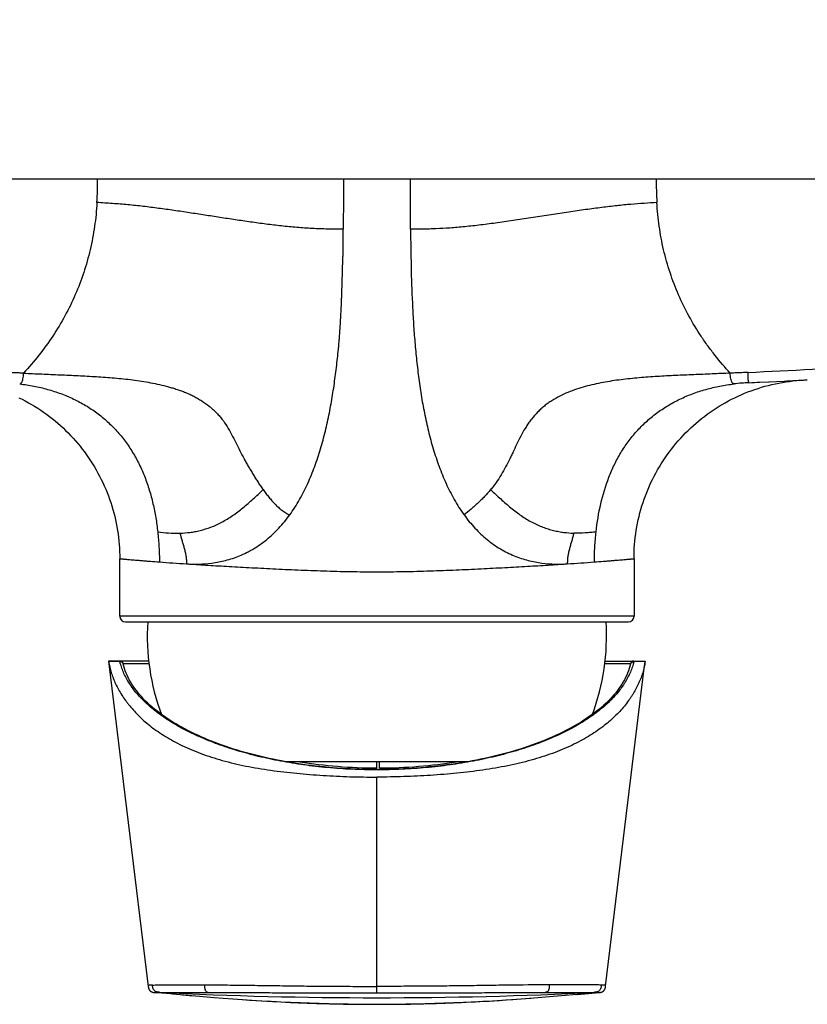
# Model space of a CAD drawing. Header units: millimetres. Extents: x 53 to 508, y -121 to 204.
# Tile 2 of 18: x 130 to 200, y -99 to -11. Entities that reach past the tile are written whole.
import ezdxf

# ---------------------------------------------------------------- set-up
doc = ezdxf.new("R2010")
doc.units = ezdxf.units.MM
doc.header["$LTSCALE"] = 23.1
doc.layers.get('0').update_dxf_attribs({"linetype": 'CONTINUOUS'})

msp = doc.modelspace()

# ---------------------------------------------------------------- linework, layer by layer
at = {"color": 9, "linetype": 'CONTINUOUS'}
for p, q in [((73.242, -24.725), (250.679, -24.725)), ((184.961, -63.857), (138.961, -63.857)), ((138.972, -67.885), (137.964, -67.885)), ((138.972, -67.857), (138.972, -67.885)), ((139.264, -68.089), (141.57, -68.089)), ((182.351, -68.089), (184.657, -68.089)), ((185.957, -67.885), (184.946, -67.885)), ((184.949, -67.885), (184.949, -67.857)), ((161.961, -97.538), (161.961, -78.237)), ((142.152, -97.504), (142.181, -97.494)), ((142.426, -97.488), (142.539, -97.487)), ((142.426, -97.488), (142.539, -97.487)), ((181.382, -97.487), (181.495, -97.488)), ((181.769, -97.504), (181.783, -97.509))]:
    msp.add_line(p, q, dxfattribs=at)
at = {"color": 7, "linetype": 'CONTINUOUS'}
for p, q in [((196.221, -42.922), (197.048, -42.882)), ((197.029, -42.883), (198.381, -42.817)), ((199.81, -42.747), (200.122, -42.728)), ((138.961, -63.857), (138.961, -58.706)), ((184.961, -58.706), (184.961, -63.857)), ((139.461, -64.357), (184.461, -64.357)), ((141.543, -67.857), (137.961, -67.857)), ((137.961, -67.864), (137.961, -67.857)), ((137.964, -67.885), (137.961, -67.864)), ((138.976, -67.916), (138.972, -67.885)), ((139.271, -68.12), (139.264, -68.089)), ((182.378, -67.857), (185.96, -67.857)), ((184.657, -68.089), (184.65, -68.12)), ((184.946, -67.885), (184.946, -67.916)), ((185.882, -68.5), (185.957, -67.885)), ((153.783, -76.857), (170.138, -76.857)), ((161.961, -77.419), (161.961, -76.857)), ((162.185, -77.419), (162.185, -76.857)), ((142.005, -97.496), (142.014, -97.498)), ((142.014, -97.498), (142.023, -97.499)), ((142.023, -97.499), (142.032, -97.5)), ((142.032, -97.5), (142.04, -97.501)), ((142.04, -97.501), (142.049, -97.502)), ((142.049, -97.502), (142.061, -97.504)), ((142.061, -97.504), (142.072, -97.505)), ((142.072, -97.505), (142.086, -97.506)), ((142.086, -97.506), (142.1, -97.508)), ((142.1, -97.508), (142.116, -97.509)), ((142.116, -97.509), (142.138, -97.511)), ((142.171, -97.514), (142.136, -97.509)), ((142.138, -97.509), (142.171, -97.511)), ((142.138, -97.511), (142.171, -97.514)), ((143.674, -97.634), (146.084, -97.836)), ((144.542, -97.706), (145.525, -97.789)), ((175.993, -97.985), (180.248, -97.634)), ((179.764, -97.676), (179.788, -97.674)), ((179.879, -97.666), (180.892, -97.583)), ((180.238, -97.635), (180.248, -97.634)), ((180.892, -97.583), (181.523, -97.532)), ((181.777, -97.511), (181.523, -97.532)), ((181.75, -97.511), (181.783, -97.509)), ((181.777, -97.511), (181.799, -97.509)), ((181.799, -97.509), (181.819, -97.508)), ((181.819, -97.508), (181.834, -97.506)), ((181.834, -97.506), (181.847, -97.505)), ((181.847, -97.505), (181.859, -97.504)), ((181.859, -97.504), (181.872, -97.502)), ((181.872, -97.502), (181.88, -97.501)), ((181.88, -97.501), (181.889, -97.5)), ((181.889, -97.5), (181.898, -97.499)), ((181.898, -97.499), (181.907, -97.498)), ((181.907, -97.498), (181.917, -97.496)), ((181.917, -97.496), (181.927, -97.495)), ((146.084, -97.836), (147.406, -97.944)), ((147.406, -97.944), (148.207, -98.007)), ((148.208, -98.007), (149.072, -98.072)), ((149.072, -98.072), (149.917, -98.133)), ((149.917, -98.133), (150.554, -98.176)), ((150.554, -98.176), (151.14, -98.214)), ((151.14, -98.214), (151.666, -98.247)), ((151.666, -98.247), (152.109, -98.273)), ((152.109, -98.273), (152.606, -98.301)), ((152.606, -98.301), (152.973, -98.32)), ((152.973, -98.32), (153.37, -98.341)), ((153.37, -98.341), (153.794, -98.361)), ((153.794, -98.361), (154.243, -98.382)), ((154.243, -98.382), (154.715, -98.403)), ((169.517, -98.39), (169.96, -98.369)), ((169.96, -98.369), (170.381, -98.349)), ((170.381, -98.349), (170.781, -98.329)), ((170.781, -98.329), (171.158, -98.309)), ((171.158, -98.309), (171.512, -98.29)), ((171.512, -98.29), (171.994, -98.262)), ((171.994, -98.262), (172.42, -98.237)), ((172.42, -98.237), (172.929, -98.205)), ((172.929, -98.205), (173.5, -98.168)), ((173.5, -98.168), (174.125, -98.125)), ((174.125, -98.125), (174.868, -98.071)), ((174.868, -98.071), (175.993, -97.985))]:
    msp.add_line(p, q, dxfattribs=at)
for points in [[(184.961, -58.706), (184.963, -58.4), (184.973, -58.08), (184.989, -57.761), (185.011, -57.442), (185.039, -57.123), (185.074, -56.805), (185.115, -56.488), (185.163, -56.171), (185.216, -55.856), (185.277, -55.542), (185.343, -55.228), (185.416, -54.917), (185.495, -54.606), (185.58, -54.297), (185.671, -53.99), (185.769, -53.685), (185.872, -53.382), (185.982, -53.081), (186.097, -52.783), (186.219, -52.486), (186.347, -52.192), (186.48, -51.901), (186.619, -51.612), (186.765, -51.326), (186.915, -51.043), (187.071, -50.763), (187.233, -50.487), (187.4, -50.215), (187.572, -49.945), (187.75, -49.679), (187.934, -49.417), (188.122, -49.158), (188.316, -48.903), (188.514, -48.652), (188.718, -48.405), (188.926, -48.163), (189.139, -47.925), (189.356, -47.691), (189.578, -47.461), (189.805, -47.236), (190.036, -47.016), (190.272, -46.8), (190.512, -46.589), (190.757, -46.382), (191.006, -46.18), (191.258, -45.983), (191.515, -45.792), (191.775, -45.606), (192.038, -45.425), (192.306, -45.249), (192.577, -45.079), (192.851, -44.913), (193.129, -44.754), (193.411, -44.599), (193.695, -44.451), (193.982, -44.308), (194.271, -44.171), (194.563, -44.04), (194.858, -43.915), (195.155, -43.796), (195.455, -43.683), (195.757, -43.576), (196.061, -43.475), (196.367, -43.38), (196.674, -43.291), (196.984, -43.208), (197.295, -43.132), (197.607, -43.061), (197.921, -42.997), (198.236, -42.94), (198.551, -42.888), (198.867, -42.844), (199.182, -42.805), (199.497, -42.773), (199.81, -42.747)], [(129.937, -44.307), (130.224, -44.45), (130.508, -44.598), (130.79, -44.753), (131.068, -44.912), (131.343, -45.077), (131.614, -45.248), (131.881, -45.423), (132.145, -45.604), (132.405, -45.791), (132.661, -45.982), (132.914, -46.179), (133.163, -46.381), (133.407, -46.588), (133.648, -46.799), (133.883, -47.015), (134.115, -47.235), (134.342, -47.46), (134.564, -47.69), (134.781, -47.923), (134.994, -48.162), (135.202, -48.404), (135.406, -48.651), (135.604, -48.902), (135.798, -49.157), (135.987, -49.416), (136.17, -49.678), (136.348, -49.944), (136.521, -50.214), (136.688, -50.486), (136.849, -50.762), (137.005, -51.042), (137.156, -51.325), (137.301, -51.611), (137.441, -51.9), (137.574, -52.191), (137.702, -52.486), (137.823, -52.782), (137.939, -53.08), (138.048, -53.381), (138.152, -53.684), (138.249, -53.989), (138.341, -54.297), (138.426, -54.606), (138.505, -54.916), (138.578, -55.228), (138.644, -55.541), (138.705, -55.856), (138.758, -56.171), (138.806, -56.488), (138.847, -56.805), (138.882, -57.123), (138.91, -57.442), (138.933, -57.761), (138.948, -58.08), (138.958, -58.4), (138.96, -58.706)], [(137.961, -67.864), (141.475, -96.731), (141.499, -96.923)], [(184.65, -68.12), (184.6, -68.319), (184.539, -68.524), (184.47, -68.728), (184.393, -68.93), (184.307, -69.131), (184.213, -69.331), (184.11, -69.53), (183.999, -69.728), (183.881, -69.924), (183.754, -70.119), (183.619, -70.312), (183.477, -70.504), (183.327, -70.694), (183.169, -70.882), (183.004, -71.069), (182.831, -71.254), (182.652, -71.438), (182.464, -71.619), (182.27, -71.798), (182.069, -71.976), (181.861, -72.151), (181.646, -72.325), (181.424, -72.496), (181.196, -72.665), (180.961, -72.832), (180.72, -72.996), (180.473, -73.158), (180.22, -73.318), (179.961, -73.475), (179.696, -73.63), (179.426, -73.782), (179.15, -73.931), (178.868, -74.078), (178.582, -74.222), (178.29, -74.363), (177.994, -74.501), (177.693, -74.637), (177.387, -74.77), (177.076, -74.9), (176.761, -75.027), (176.442, -75.151), (176.118, -75.272), (175.791, -75.39), (175.459, -75.505), (175.124, -75.617), (174.786, -75.727), (174.444, -75.833), (174.098, -75.935), (173.75, -76.035), (173.398, -76.132), (173.044, -76.225), (172.687, -76.316), (172.327, -76.403), (171.964, -76.487), (171.599, -76.568), (171.232, -76.646), (170.862, -76.721), (170.49, -76.792), (170.116, -76.861), (169.74, -76.926), (169.362, -76.988), (168.982, -77.047), (168.6, -77.103), (168.217, -77.155), (167.833, -77.205), (167.447, -77.251), (167.06, -77.294), (166.672, -77.334), (166.283, -77.37), (165.893, -77.404), (165.502, -77.434), (165.111, -77.461), (164.719, -77.485), (164.326, -77.506), (163.933, -77.523), (163.54, -77.537), (163.146, -77.548), (162.752, -77.556), (162.357, -77.561), (161.963, -77.563), (161.568, -77.561), (161.173, -77.556), (160.779, -77.549), (160.384, -77.537), (159.99, -77.523), (159.596, -77.506), (159.203, -77.485), (158.81, -77.461), (158.418, -77.434), (158.027, -77.404), (157.637, -77.37), (157.248, -77.334), (156.86, -77.294), (156.473, -77.251), (156.088, -77.205), (155.704, -77.156), (155.322, -77.103), (154.941, -77.047), (154.561, -76.989), (154.184, -76.927), (153.808, -76.861), (153.434, -76.793), (153.062, -76.721), (152.692, -76.647), (152.324, -76.569), (151.958, -76.488), (151.595, -76.403), (151.235, -76.316), (150.877, -76.226), (150.523, -76.132), (150.171, -76.035), (149.822, -75.935), (149.477, -75.832), (149.135, -75.726), (148.797, -75.617), (148.462, -75.505), (148.131, -75.39), (147.804, -75.272), (147.48, -75.151), (147.161, -75.027), (146.846, -74.9), (146.536, -74.77), (146.23, -74.637), (145.928, -74.502), (145.632, -74.363), (145.34, -74.222), (145.053, -74.078), (144.772, -73.931), (144.496, -73.782), (144.226, -73.63), (143.961, -73.475), (143.702, -73.318), (143.448, -73.158), (143.201, -72.996), (142.96, -72.832), (142.726, -72.665), (142.498, -72.496), (142.276, -72.325), (142.061, -72.152), (141.853, -71.976), (141.651, -71.799), (141.457, -71.619), (141.27, -71.438), (141.09, -71.255), (140.917, -71.07), (140.752, -70.883), (140.594, -70.694), (140.444, -70.504), (140.302, -70.313), (140.167, -70.119), (140.041, -69.925), (139.922, -69.728), (139.811, -69.531), (139.709, -69.332), (139.614, -69.132), (139.528, -68.931), (139.451, -68.728), (139.382, -68.525), (139.322, -68.32), (139.271, -68.12)], [(181.927, -97.495), (181.932, -97.494), (181.937, -97.493), (181.943, -97.492), (181.948, -97.491), (181.954, -97.49), (181.96, -97.489), (181.967, -97.488), (181.973, -97.487), (181.98, -97.485), (181.987, -97.484), (181.994, -97.482), (182.002, -97.48), (182.01, -97.478), (182.018, -97.476), (182.026, -97.474), (182.035, -97.471), (182.044, -97.469), (182.054, -97.466), (182.064, -97.462), (182.075, -97.458), (182.087, -97.454), (182.099, -97.449), (182.112, -97.443), (182.125, -97.437), (182.139, -97.429), (182.154, -97.422), (182.169, -97.413), (182.184, -97.403), (182.199, -97.393), (182.214, -97.381), (182.229, -97.369), (182.244, -97.356), (182.259, -97.342), (182.273, -97.327), (182.286, -97.311), (182.299, -97.294), (182.312, -97.276), (182.324, -97.257), (182.336, -97.237), (182.347, -97.216), (182.357, -97.194), (182.367, -97.171), (182.376, -97.148), (182.383, -97.124), (182.39, -97.1), (182.396, -97.076), (182.402, -97.052), (182.407, -97.027), (182.411, -97.003), (182.415, -96.978), (182.418, -96.954), (182.422, -96.929), (185.882, -68.5)], [(141.499, -96.923), (141.502, -96.945), (141.505, -96.968), (141.508, -96.99), (141.512, -97.012), (141.516, -97.034), (141.52, -97.056), (141.525, -97.077), (141.53, -97.098), (141.536, -97.119), (141.543, -97.14), (141.55, -97.16), (141.558, -97.18), (141.566, -97.2), (141.576, -97.22), (141.586, -97.239), (141.597, -97.258), (141.609, -97.276), (141.621, -97.293), (141.634, -97.31), (141.648, -97.326), (141.661, -97.341), (141.675, -97.354), (141.69, -97.367), (141.704, -97.379), (141.718, -97.39), (141.732, -97.4), (141.746, -97.409), (141.759, -97.417), (141.772, -97.424), (141.785, -97.431), (141.797, -97.437), (141.809, -97.443), (141.82, -97.448), (141.831, -97.452), (141.841, -97.456), (141.851, -97.46), (141.86, -97.463), (141.869, -97.466), (141.877, -97.469), (141.885, -97.471), (141.893, -97.474), (141.9, -97.476), (141.908, -97.477), (141.915, -97.479), (141.921, -97.481), (141.928, -97.482), (141.934, -97.484), (141.94, -97.485), (141.946, -97.486), (141.952, -97.488), (141.958, -97.489), (141.964, -97.49), (141.969, -97.491), (141.975, -97.492), (141.98, -97.493), (141.985, -97.493), (141.99, -97.494), (141.995, -97.495), (142.005, -97.496)], [(142.165, -97.513), (142.161, -97.513), (142.158, -97.512), (142.154, -97.512), (142.15, -97.512), (142.146, -97.511), (142.142, -97.511), (142.139, -97.51), (142.136, -97.509), (142.138, -97.509)], [(154.715, -98.403), (154.959, -98.413), (155.21, -98.423), (155.466, -98.433), (155.727, -98.443), (155.994, -98.452), (156.266, -98.462), (156.543, -98.471), (156.826, -98.479), (157.114, -98.488), (157.407, -98.496), (157.706, -98.504), (158.01, -98.511), (158.321, -98.518), (158.639, -98.524), (158.966, -98.531), (159.303, -98.536), (159.653, -98.541), (160.014, -98.546), (160.387, -98.55), (160.768, -98.553), (161.153, -98.555), (161.537, -98.556), (161.915, -98.557), (162.285, -98.557), (162.645, -98.555), (162.996, -98.554), (163.339, -98.551), (163.675, -98.548), (164.003, -98.545), (164.326, -98.54), (164.643, -98.536), (164.955, -98.531), (165.261, -98.525), (165.563, -98.519), (165.86, -98.512), (166.151, -98.505), (166.438, -98.498), (166.721, -98.49), (166.999, -98.482), (167.272, -98.474), (167.541, -98.466), (167.805, -98.457), (168.064, -98.448), (168.319, -98.438), (168.568, -98.429), (168.813, -98.419), (169.053, -98.409), (169.517, -98.39)]]:
    msp.add_lwpolyline(points, dxfattribs=at)
at = {"color": 9, "linetype": 'CONTINUOUS'}
for points in [[(142.152, -97.504), (142.155, -97.503), (142.157, -97.502), (142.16, -97.501), (142.163, -97.499), (142.171, -97.497)], [(142.171, -97.497), (142.176, -97.495), (142.181, -97.494)], [(181.769, -97.504), (181.772, -97.504), (181.774, -97.505), (181.777, -97.506), (181.781, -97.508)], [(181.781, -97.508), (181.783, -97.508), (181.783, -97.509)]]:
    msp.add_lwpolyline(points, dxfattribs=at)
for centre, radius, start, end in [((108.829, -25.186), 28.138, 356.60271, 0.93951), ((215.092, -25.186), 28.138, 179.06048, 183.39775), ((161.792, 683.124), 725.935, 272.633831, 273.546162), ((196.069, -61.478), 18.53, 92.54637, 96.66923), ((162.077, 202.104), 261.833, 265.71373, 266.24446), ((161.851, 202), 261.729, 273.75554, 274.28647), ((161.961, 301.844), 399.809, 267.19948, 272.80052), ((161.961, 79.45), 177.988, 265.56848, 274.43654)]:
    msp.add_arc(centre, radius, start, end, dxfattribs=at)
at = {"color": 7, "linetype": 'CONTINUOUS'}
for centre, radius, start, end in [((161.961, 687.151), 730.876, 272.6103, 272.686839), ((161.961, 687.151), 730.876, 272.856294, 273.019815), ((139.461, -63.857), 0.5, 180, 270), ((184.461, -63.857), 0.5, 270, 360), ((161.419, -65.64), 20, 176.32044, 200.46254), ((162.502, -65.64), 20, 339.53745, 3.67956), ((138.972, -68.157), 0.3, 12.9999, 89.99987), ((184.949, -68.157), 0.3, 90.00013, 167.0001), ((105.514, -556.429), 460.379, 85.24537, 85.43318), ((222.713, -609.335), 513.46, 94.57575, 94.74395)]:
    msp.add_arc(centre, radius, start, end, dxfattribs=at)
for start_param, end_param in [(-1.91127, -1.57613), (-1.565462, -1.230323)]:
    msp.add_ellipse((162.073, -67.627), major_axis=(21, 0), ratio=0.466308, start_param=start_param, end_param=end_param, dxfattribs=at)
at = {"color": 9, "linetype": 'CONTINUOUS'}
for points, knots in [([(250.679, -11.585), (248.834, -11.442), (245.143, -11.168), (237.759, -10.662), (224.831, -9.887), (206.349, -9.072), (184.158, -8.482), (154.563, -8.218), (117.565, -8.877), (87.999, -10.442), (73.242, -11.586)], [0, 0, 0, 0, 0.031263, 0.062522, 0.125033, 0.250033, 0.375028, 0.500013, 0.749962, 1, 1, 1, 1]), ([(158.961, -24.725), (158.961, -25.102), (158.961, -26.611), (158.958, -28.119), (158.949, -29.25)], [0, 0, 0, 0, 0.250132, 1, 1, 1, 1]), ([(164.972, -29.25), (164.969, -28.873), (164.961, -27.365), (164.961, -25.856), (164.961, -24.725)], [0, 0, 0, 0, 0.249941, 1, 1, 1, 1]), ([(136.917, -26.854), (136.876, -27.564), (136.732, -28.98), (136.338, -31.074), (135.765, -33.12), (135.01, -35.102), (134.078, -37.002), (132.983, -38.812), (131.742, -40.524), (130.828, -41.595), (130.352, -42.112)], [0, 0, 0, 0, 0.125988, 0.251562, 0.376738, 0.501589, 0.626277, 0.750939, 0.875562, 1, 1, 1, 1]), ([(158.949, -29.25), (158.487, -29.246), (157.794, -29.237), (156.87, -29.209), (156.178, -29.179), (155.486, -29.138), (154.565, -29.067), (153.645, -28.975), (152.727, -28.869), (151.809, -28.755), (150.664, -28.6), (149.293, -28.4), (147.922, -28.191), (146.552, -27.978), (145.182, -27.767), (143.809, -27.562), (142.435, -27.37), (141.289, -27.225), (140.37, -27.124), (139.68, -27.056), (138.99, -26.997), (138.069, -26.926), (137.378, -26.882), (136.917, -26.854)], [0, 0, 0, 0, 0.062486, 0.093729, 0.12497, 0.156208, 0.187449, 0.249949, 0.281208, 0.312469, 0.374986, 0.437486, 0.499963, 0.562453, 0.624988, 0.687549, 0.7501, 0.812615, 0.843857, 0.875091, 0.90632, 0.937547, 1, 1, 1, 1]), ([(187.004, -26.854), (186.626, -26.877), (185.855, -26.924), (184.663, -27.014), (183.399, -27.138), (182.047, -27.297), (180.609, -27.491), (179.097, -27.712), (177.531, -27.953), (175.937, -28.2), (174.345, -28.443), (172.785, -28.667), (171.282, -28.862), (169.856, -29.02), (168.52, -29.135), (167.463, -29.196), (166.662, -29.224), (165.904, -29.242), (165.343, -29.247), (164.972, -29.25)], [0, 0, 0, 0, 0.051181, 0.104529, 0.161622, 0.222961, 0.288591, 0.357828, 0.429705, 0.502885, 0.57594, 0.647452, 0.716105, 0.78097, 0.841406, 0.897514, 0.924067, 0.949844, 1, 1, 1, 1]), ([(193.569, -42.113), (193.094, -41.597), (192.409, -40.795), (191.561, -39.676), (190.758, -38.522), (189.846, -37.014), (188.913, -35.112), (188.156, -33.128), (187.676, -31.421), (187.384, -30.031), (187.153, -28.628), (187.046, -27.564), (187.004, -26.854)], [0, 0, 0, 0, 0.124157, 0.186292, 0.248472, 0.372972, 0.497752, 0.622858, 0.748294, 0.81114, 0.87405, 1, 1, 1, 1]), ([(164.972, -29.25), (164.981, -30.35), (165.009, -32.55), (165.099, -35.299), (165.217, -37.496), (165.335, -39.142), (165.486, -40.786), (165.677, -42.426), (165.913, -44.059), (166.155, -45.413), (166.38, -46.49), (166.629, -47.561), (166.986, -48.888), (167.502, -50.452), (168.122, -51.973), (168.859, -53.432), (169.445, -54.35), (169.762, -54.788)], [0, 0, 0, 0, 0.125243, 0.250509, 0.313154, 0.375797, 0.438437, 0.501079, 0.563718, 0.626349, 0.65766, 0.688966, 0.751539, 0.814038, 0.87638, 0.938438, 1, 1, 1, 1]), ([(130.352, -42.112), (130.22, -42.107), (129.89, -42.094), (129.363, -42.071), (128.968, -42.053), (128.77, -42.045)], [0, 0, 0, 0, 0.25, 0.625, 1, 1, 1, 1]), ([(130.004, -43.074), (130.017, -43.072), (130.046, -43.066), (130.093, -43.047), (130.132, -43.014), (130.165, -42.974), (130.193, -42.932), (130.222, -42.877), (130.251, -42.809), (130.278, -42.726), (130.312, -42.584), (130.331, -42.423), (130.344, -42.25), (130.348, -42.159), (130.351, -42.114)], [0, 0, 0, 0, 0.037602, 0.081122, 0.138784, 0.176882, 0.223322, 0.27935, 0.346455, 0.426658, 0.521539, 0.749616, 0.87357, 1, 1, 1, 1]), ([(130.351, -42.114), (130.622, -42.127), (131.165, -42.152), (131.979, -42.188), (132.793, -42.223), (133.607, -42.258), (134.421, -42.294), (135.506, -42.344), (136.862, -42.417), (138.488, -42.533), (139.839, -42.673), (140.915, -42.823), (141.718, -42.96), (142.515, -43.124), (143.174, -43.289), (143.696, -43.438), (144.085, -43.559), (144.469, -43.693), (144.849, -43.841), (145.222, -44.003), (145.588, -44.182), (145.946, -44.377), (146.41, -44.659), (146.854, -44.974), (147.269, -45.324), (147.566, -45.604), (147.845, -45.901), (148.191, -46.32), (148.57, -46.883), (148.967, -47.593), (149.335, -48.318), (149.699, -49.046), (150.014, -49.648), (150.276, -50.123), (150.477, -50.478), (150.682, -50.83), (150.891, -51.179), (151.106, -51.524), (151.326, -51.865), (151.551, -52.201), (151.706, -52.422), (151.785, -52.531)], [0, 0, 0, 0, 0.031273, 0.062546, 0.093819, 0.125092, 0.156364, 0.187637, 0.250181, 0.312726, 0.375267, 0.406535, 0.437798, 0.469055, 0.500306, 0.515931, 0.531556, 0.547181, 0.562807, 0.578435, 0.594064, 0.609696, 0.625329, 0.656589, 0.672225, 0.68786, 0.70349, 0.719114, 0.750327, 0.78153, 0.812743, 0.843982, 0.875246, 0.890883, 0.906519, 0.922149, 0.937769, 0.953372, 0.968952, 0.984498, 1, 1, 1, 1]), ([(193.57, -42.114), (193.299, -42.125), (192.755, -42.148), (191.94, -42.183), (191.125, -42.218), (190.31, -42.253), (189.495, -42.288), (188.68, -42.325), (187.865, -42.365), (187.05, -42.411), (186.236, -42.465), (185.423, -42.529), (184.611, -42.605), (183.8, -42.697), (182.992, -42.81), (182.188, -42.945), (181.389, -43.108), (180.597, -43.305), (179.817, -43.542), (179.052, -43.824), (178.309, -44.163), (177.717, -44.499), (177.266, -44.804), (176.941, -45.05), (176.63, -45.315), (176.238, -45.691), (175.879, -46.101), (175.555, -46.538), (175.253, -46.989), (174.913, -47.577), (174.547, -48.305), (174.259, -48.919), (174.027, -49.411), (173.791, -49.901), (173.484, -50.507), (173.083, -51.216), (172.713, -51.785), (172.392, -52.219), (172.224, -52.429), (172.137, -52.531)], [0, 0, 0, 0, 0.031278, 0.062555, 0.093833, 0.125111, 0.156388, 0.187666, 0.218943, 0.25022, 0.281498, 0.312776, 0.344053, 0.375329, 0.406602, 0.437869, 0.46913, 0.500385, 0.531636, 0.562888, 0.594143, 0.625403, 0.641041, 0.656679, 0.672317, 0.687953, 0.719203, 0.734827, 0.750446, 0.781665, 0.812878, 0.844103, 0.859725, 0.875354, 0.906628, 0.937885, 0.969043, 0.984555, 1, 1, 1, 1]), ([(195.151, -42.045), (195.019, -42.051), (194.689, -42.065), (194.162, -42.089), (193.767, -42.105), (193.569, -42.113)], [0, 0, 0, 0, 0.25, 0.625, 1, 1, 1, 1]), ([(193.917, -43.074), (193.904, -43.072), (193.876, -43.066), (193.829, -43.046), (193.777, -43.002), (193.72, -42.924), (193.662, -42.798), (193.613, -42.613), (193.583, -42.378), (193.575, -42.205), (193.57, -42.114)], [0, 0, 0, 0, 0.03663, 0.080146, 0.138808, 0.222763, 0.34532, 0.521113, 0.748447, 1, 1, 1, 1]), ([(195.151, -42.044), (195.146, -42.128), (195.14, -42.252), (195.137, -42.412), (195.139, -42.547), (195.148, -42.664), (195.165, -42.762), (195.177, -42.816), (195.189, -42.859), (195.2, -42.893), (195.21, -42.919), (195.22, -42.938), (195.227, -42.952), (195.234, -42.961), (195.24, -42.966), (195.245, -42.967), (195.246, -42.967)], [0, 0, 0, 0, 0.266802, 0.392962, 0.508522, 0.695186, 0.765902, 0.823587, 0.870186, 0.907355, 0.936505, 0.958767, 0.975118, 0.986577, 0.994311, 1, 1, 1, 1]), ([(181.568, -56.31), (181.661, -55.465), (181.933, -53.804), (182.536, -51.801), (183.188, -50.299), (183.762, -49.235), (184.316, -48.4), (184.806, -47.768), (185.326, -47.161), (186.033, -46.45), (186.809, -45.811), (187.468, -45.345), (188.156, -44.908), (189.06, -44.42), (190.205, -43.933), (191.404, -43.545), (192.646, -43.254), (193.491, -43.124), (193.917, -43.074)], [0, 0, 0, 0, 0.129113, 0.254723, 0.31636, 0.377354, 0.438012, 0.468289, 0.498583, 0.559263, 0.62024, 0.650908, 0.681716, 0.743818, 0.806669, 0.870332, 0.934819, 1, 1, 1, 1]), ([(144.346, -56.417), (144.641, -56.409), (145.09, -56.377), (145.693, -56.285), (146.328, -56.149), (147.142, -55.894), (147.939, -55.528), (148.572, -55.165), (149.047, -54.856), (149.516, -54.517), (149.978, -54.152), (150.434, -53.767), (150.885, -53.365), (151.335, -52.951), (151.634, -52.671), (151.785, -52.531)], [0, 0, 0, 0, 0.102563, 0.156421, 0.212057, 0.328649, 0.452348, 0.516702, 0.582534, 0.649695, 0.718018, 0.787333, 0.857503, 0.928424, 1, 1, 1, 1]), ([(172.136, -52.531), (171.961, -52.744), (171.686, -53.054), (171.3, -53.445), (171.003, -53.728), (170.7, -54.002), (170.288, -54.358), (169.973, -54.616), (169.762, -54.788)], [0, 0, 0, 0, 0.252391, 0.377798, 0.502698, 0.62723, 0.751513, 1, 1, 1, 1]), ([(172.136, -52.531), (172.287, -52.671), (172.587, -52.951), (173.036, -53.365), (173.487, -53.768), (173.943, -54.153), (174.405, -54.518), (174.874, -54.857), (175.349, -55.166), (175.83, -55.441), (176.314, -55.682), (176.798, -55.886), (177.281, -56.052), (177.759, -56.184), (178.228, -56.284), (178.831, -56.376), (179.28, -56.409), (179.575, -56.417)], [0, 0, 0, 0, 0.071592, 0.14254, 0.212733, 0.282079, 0.350399, 0.417508, 0.483278, 0.547584, 0.610281, 0.671248, 0.73045, 0.787899, 0.843569, 0.897445, 1, 1, 1, 1]), ([(144.927, -59.166), (145.292, -59.19), (146.05, -59.208), (147.222, -59.12), (148.45, -58.885), (149.483, -58.541), (150.2, -58.216), (150.611, -58.001), (151.023, -57.766), (151.528, -57.438), (152.111, -56.996), (152.671, -56.506), (153.2, -55.971), (153.699, -55.398), (154.009, -54.995), (154.159, -54.788)], [0, 0, 0, 0, 0.102518, 0.212142, 0.328689, 0.452154, 0.51636, 0.549042, 0.582101, 0.649265, 0.717673, 0.787124, 0.857443, 0.92847, 1, 1, 1, 1]), ([(169.762, -54.788), (169.911, -54.995), (170.221, -55.399), (170.721, -55.972), (171.251, -56.506), (171.81, -56.995), (172.393, -57.438), (172.996, -57.829), (173.614, -58.166), (174.24, -58.451), (174.869, -58.684), (175.691, -58.927), (176.7, -59.12), (177.872, -59.208), (178.629, -59.19), (178.994, -59.166)], [0, 0, 0, 0, 0.071622, 0.142645, 0.212934, 0.282333, 0.350683, 0.417814, 0.483561, 0.547798, 0.610426, 0.671366, 0.787961, 0.89752, 1, 1, 1, 1]), ([(142.353, -56.31), (142.668, -56.347), (143.332, -56.412), (143.998, -56.427), (144.346, -56.417)], [0, 0, 0, 0, 0.477192, 1, 1, 1, 1]), ([(142.353, -56.31), (142.402, -56.755), (142.475, -57.649), (142.503, -58.546), (142.508, -58.996)], [0, 0, 0, 0, 0.498633, 1, 1, 1, 1]), ([(181.568, -56.31), (181.411, -56.328), (181.091, -56.363), (180.427, -56.416), (179.918, -56.427), (179.575, -56.417)], [0, 0, 0, 0, 0.236995, 0.483986, 1, 1, 1, 1]), ([(181.413, -58.996), (181.418, -58.546), (181.446, -57.649), (181.519, -56.755), (181.568, -56.31)], [0, 0, 0, 0, 0.501367, 1, 1, 1, 1]), ([(144.346, -56.417), (144.375, -56.532), (144.434, -56.76), (144.512, -57.044), (144.577, -57.27), (144.643, -57.495), (144.724, -57.775), (144.797, -58.057), (144.844, -58.286), (144.884, -58.518), (144.918, -58.812), (144.927, -59.048), (144.927, -59.166)], [0, 0, 0, 0, 0.125734, 0.251037, 0.313463, 0.375705, 0.499782, 0.623811, 0.686083, 0.748631, 0.87423, 1, 1, 1, 1]), ([(179.575, -56.417), (179.546, -56.532), (179.487, -56.76), (179.409, -57.044), (179.344, -57.27), (179.278, -57.495), (179.197, -57.775), (179.124, -58.058), (179.077, -58.287), (179.037, -58.519), (179.003, -58.812), (178.994, -59.048), (178.994, -59.166)], [0, 0, 0, 0, 0.125716, 0.251007, 0.313451, 0.375737, 0.499949, 0.624087, 0.686369, 0.74889, 0.874364, 1, 1, 1, 1]), ([(138.96, -58.706), (138.96, -58.706), (138.961, -58.706), (138.961, -58.706), (138.962, -58.706), (138.963, -58.706), (138.964, -58.706), (138.966, -58.706), (138.97, -58.707), (138.975, -58.707), (138.983, -58.708), (138.993, -58.709), (139.005, -58.71), (139.018, -58.711), (139.033, -58.712), (139.057, -58.714), (139.091, -58.717), (139.137, -58.722), (139.19, -58.726), (139.251, -58.731), (139.318, -58.737), (139.392, -58.744), (139.505, -58.754), (139.664, -58.767), (139.874, -58.785), (140.113, -58.806), (140.378, -58.828), (140.67, -58.852), (140.988, -58.878), (141.332, -58.906), (141.842, -58.946), (142.236, -58.976), (142.508, -58.996)], [0, 0, 0, 0, 0.000063, 0.000141, 0.000251, 0.000565, 0.001005, 0.00157, 0.002261, 0.00402, 0.006281, 0.009044, 0.012308, 0.016073, 0.020338, 0.025103, 0.03613, 0.04915, 0.064158, 0.081152, 0.100126, 0.121075, 0.143991, 0.195696, 0.255183, 0.322395, 0.397242, 0.479607, 0.56937, 0.66641, 0.770609, 1, 1, 1, 1]), ([(181.413, -58.996), (181.685, -58.976), (182.079, -58.946), (182.589, -58.906), (182.933, -58.878), (183.251, -58.852), (183.543, -58.828), (183.808, -58.806), (184.047, -58.785), (184.257, -58.767), (184.416, -58.754), (184.529, -58.744), (184.603, -58.737), (184.67, -58.731), (184.731, -58.726), (184.784, -58.722), (184.83, -58.717), (184.864, -58.714), (184.888, -58.712), (184.903, -58.711), (184.916, -58.71), (184.928, -58.709), (184.938, -58.708), (184.945, -58.707), (184.949, -58.707), (184.952, -58.707), (184.955, -58.706), (184.957, -58.706), (184.958, -58.706), (184.959, -58.706), (184.96, -58.706), (184.96, -58.706), (184.961, -58.706), (184.961, -58.706)], [0, 0, 0, 0, 0.229391, 0.33359, 0.43063, 0.520393, 0.602758, 0.677605, 0.744817, 0.804304, 0.856009, 0.878925, 0.899873, 0.918848, 0.935842, 0.95085, 0.96387, 0.974897, 0.979662, 0.983927, 0.987692, 0.990956, 0.993719, 0.99598, 0.996922, 0.997739, 0.99843, 0.998995, 0.999435, 0.999749, 0.999859, 0.999937, 1, 1, 1, 1]), ([(144.927, -59.166), (145.494, -59.203), (146.683, -59.278), (148.542, -59.387), (150.548, -59.497), (152.677, -59.607), (154.907, -59.711), (157.214, -59.8), (159.574, -59.862), (161.961, -59.886), (164.347, -59.862), (166.707, -59.8), (169.014, -59.711), (171.244, -59.607), (173.373, -59.497), (175.379, -59.387), (177.239, -59.278), (178.427, -59.203), (178.994, -59.166)], [0, 0, 0, 0, 0.049956, 0.104785, 0.163892, 0.226638, 0.292343, 0.360298, 0.429768, 0.5, 0.570233, 0.639703, 0.707658, 0.773363, 0.836109, 0.895216, 0.950044, 1, 1, 1, 1]), ([(139.264, -68.089), (139.261, -68.074), (139.251, -68.045), (139.228, -68.004), (139.198, -67.968), (139.148, -67.926), (139.072, -67.891), (139.005, -67.884), (138.972, -67.885)], [0, 0, 0, 0, 0.119637, 0.2401, 0.362036, 0.485901, 0.739212, 1, 1, 1, 1]), ([(184.946, -67.916), (184.908, -68.073), (184.841, -68.308), (184.733, -68.616), (184.61, -68.927), (184.427, -69.315), (184.074, -69.936), (183.518, -70.701), (182.693, -71.575), (181.702, -72.417), (180.548, -73.219), (179.236, -73.975), (177.77, -74.679), (176.16, -75.324), (174.414, -75.901), (172.545, -76.405), (170.568, -76.829), (168.5, -77.165), (166.361, -77.409), (164.173, -77.558), (161.961, -77.608), (159.748, -77.558), (157.56, -77.41), (155.421, -77.165), (153.353, -76.829), (151.376, -76.405), (149.507, -75.901), (147.761, -75.324), (146.151, -74.679), (144.685, -73.975), (143.373, -73.219), (142.219, -72.417), (141.228, -71.575), (140.403, -70.701), (139.847, -69.936), (139.494, -69.315), (139.312, -68.927), (139.188, -68.616), (139.08, -68.308), (139.013, -68.073), (138.976, -67.916)], [0, 0, 0, 0, 0.009192, 0.01386, 0.018585, 0.028235, 0.038192, 0.059184, 0.081858, 0.10642, 0.133009, 0.1617, 0.192512, 0.225412, 0.260311, 0.297065, 0.335478, 0.375298, 0.416226, 0.457918, 0.5, 0.542082, 0.583774, 0.624702, 0.664522, 0.702935, 0.73969, 0.774588, 0.807488, 0.838301, 0.866991, 0.893579, 0.918142, 0.940817, 0.961808, 0.971765, 0.981415, 0.98614, 0.990808, 1, 1, 1, 1]), ([(139.271, -68.12), (139.268, -68.105), (139.258, -68.076), (139.235, -68.035), (139.205, -67.999), (139.155, -67.957), (139.08, -67.922), (139.013, -67.915), (138.979, -67.916)], [0, 0, 0, 0, 0.119679, 0.240131, 0.362032, 0.485866, 0.739173, 1, 1, 1, 1]), ([(184.65, -68.12), (184.653, -68.105), (184.663, -68.076), (184.686, -68.035), (184.716, -67.999), (184.766, -67.957), (184.842, -67.922), (184.908, -67.915), (184.942, -67.916)], [0, 0, 0, 0, 0.119679, 0.240131, 0.362032, 0.485866, 0.739173, 1, 1, 1, 1]), ([(184.949, -67.885), (184.916, -67.884), (184.849, -67.891), (184.773, -67.926), (184.723, -67.968), (184.693, -68.004), (184.67, -68.045), (184.66, -68.074), (184.657, -68.089)], [0, 0, 0, 0, 0.260788, 0.514099, 0.637964, 0.7599, 0.880363, 1, 1, 1, 1]), ([(141.886, -96.836), (141.842, -96.838), (141.766, -96.842), (141.669, -96.849), (141.607, -96.854), (141.572, -96.86), (141.556, -96.864), (141.544, -96.867), (141.535, -96.87), (141.529, -96.873), (141.524, -96.876), (141.52, -96.879), (141.514, -96.883), (141.509, -96.886), (141.505, -96.889), (141.502, -96.89), (141.499, -96.892), (141.497, -96.893), (141.496, -96.894), (141.495, -96.895), (141.495, -96.895)], [0, 0, 0, 0, 0.329334, 0.567937, 0.734228, 0.790226, 0.83188, 0.862195, 0.883762, 0.898918, 0.909952, 0.927051, 0.940888, 0.962005, 0.970837, 0.979259, 0.98689, 0.993197, 0.99767, 1, 1, 1, 1]), ([(141.886, -96.836), (141.97, -96.832), (142.172, -96.825), (142.525, -96.817), (142.978, -96.811), (143.526, -96.807), (144.164, -96.804), (145.177, -96.803), (145.976, -96.807), (146.534, -96.81)], [0, 0, 0, 0, 0.054263, 0.13037, 0.22827, 0.346605, 0.484136, 0.639909, 1, 1, 1, 1]), ([(142.539, -97.487), (142.496, -97.485), (142.409, -97.48), (142.28, -97.458), (142.158, -97.408), (142.051, -97.328), (141.971, -97.222), (141.92, -97.099), (141.896, -96.968), (141.889, -96.88), (141.886, -96.836)], [0, 0, 0, 0, 0.124108, 0.248177, 0.37235, 0.496893, 0.622025, 0.747713, 0.873779, 1, 1, 1, 1]), ([(146.534, -96.81), (147.138, -96.814), (148.392, -96.825), (149.978, -96.844), (151.291, -96.862), (152.608, -96.88), (154.239, -96.904), (156.179, -96.926), (158.108, -96.942), (160.033, -96.952), (161.318, -96.955), (161.961, -96.955)], [0, 0, 0, 0, 0.117397, 0.243892, 0.308347, 0.372835, 0.500099, 0.62551, 0.750139, 0.875111, 1, 1, 1, 1]), ([(146.534, -96.81), (146.535, -96.857), (146.537, -96.949), (146.548, -97.084), (146.571, -97.19), (146.599, -97.267), (146.629, -97.332), (146.676, -97.4), (146.736, -97.448), (146.787, -97.471), (146.838, -97.484), (146.877, -97.488), (146.903, -97.49)], [0, 0, 0, 0, 0.162062, 0.319636, 0.467822, 0.536769, 0.601453, 0.717283, 0.81794, 0.864423, 0.909848, 1, 1, 1, 1]), ([(177.387, -96.81), (176.133, -96.818), (174.216, -96.839), (171.644, -96.876), (169.682, -96.904), (167.742, -96.926), (165.813, -96.942), (163.888, -96.952), (162.603, -96.955), (161.961, -96.954)], [0, 0, 0, 0, 0.243884, 0.37284, 0.5001, 0.625505, 0.75014, 0.875109, 1, 1, 1, 1]), ([(177.387, -96.81), (177.386, -96.857), (177.385, -96.949), (177.373, -97.084), (177.35, -97.19), (177.323, -97.267), (177.292, -97.332), (177.246, -97.4), (177.186, -97.448), (177.134, -97.471), (177.083, -97.484), (177.044, -97.488), (177.018, -97.49)], [0, 0, 0, 0, 0.162067, 0.319646, 0.467832, 0.536779, 0.601462, 0.71729, 0.817945, 0.864426, 0.909849, 1, 1, 1, 1]), ([(182.035, -96.836), (181.951, -96.832), (181.749, -96.825), (181.396, -96.817), (180.943, -96.811), (180.395, -96.807), (179.757, -96.804), (178.744, -96.803), (177.945, -96.807), (177.387, -96.81)], [0, 0, 0, 0, 0.054303, 0.130422, 0.22831, 0.346642, 0.484187, 0.639947, 1, 1, 1, 1]), ([(182.035, -96.836), (182.032, -96.88), (182.026, -96.968), (182.001, -97.099), (181.95, -97.222), (181.87, -97.329), (181.763, -97.408), (181.641, -97.458), (181.512, -97.48), (181.425, -97.485), (181.382, -97.487)], [0, 0, 0, 0, 0.12622, 0.252285, 0.377972, 0.503102, 0.627643, 0.751824, 0.875892, 1, 1, 1, 1]), ([(182.426, -96.895), (182.426, -96.895), (182.425, -96.894), (182.424, -96.893), (182.422, -96.892), (182.419, -96.89), (182.417, -96.889), (182.412, -96.886), (182.407, -96.883), (182.402, -96.879), (182.397, -96.876), (182.392, -96.873), (182.386, -96.87), (182.378, -96.867), (182.366, -96.864), (182.35, -96.86), (182.315, -96.854), (182.254, -96.849), (182.156, -96.842), (182.079, -96.838), (182.035, -96.836)], [0, 0, 0, 0, 0.002104, 0.006377, 0.012485, 0.019952, 0.028286, 0.0371, 0.058177, 0.071969, 0.088977, 0.099848, 0.114726, 0.135908, 0.165751, 0.206896, 0.262479, 0.428719, 0.668346, 1, 1, 1, 1]), ([(142.138, -97.509), (142.138, -97.509), (142.138, -97.509), (142.138, -97.508), (142.138, -97.508), (142.139, -97.508), (142.14, -97.508), (142.141, -97.507), (142.142, -97.507), (142.144, -97.506), (142.148, -97.505), (142.15, -97.504), (142.152, -97.504)], [0, 0, 0, 0, 0.022393, 0.040005, 0.071151, 0.114949, 0.167313, 0.224256, 0.349469, 0.49132, 0.649954, 1, 1, 1, 1]), ([(142.181, -97.494), (142.187, -97.493), (142.205, -97.491), (142.25, -97.489), (142.326, -97.489), (142.389, -97.488), (142.426, -97.488)], [0, 0, 0, 0, 0.072667, 0.221667, 0.546731, 1, 1, 1, 1]), ([(142.539, -97.487), (142.619, -97.486), (142.81, -97.486), (143.144, -97.486), (143.57, -97.486), (144.311, -97.486), (145.432, -97.486), (146.38, -97.489), (146.903, -97.49)], [0, 0, 0, 0, 0.055003, 0.131351, 0.229392, 0.347766, 0.640751, 1, 1, 1, 1]), ([(146.903, -97.49), (147.469, -97.492), (148.647, -97.496), (150.46, -97.506), (152.348, -97.516), (154.265, -97.524), (156.189, -97.53), (158.113, -97.534), (160.036, -97.537), (161.319, -97.538), (161.961, -97.538)], [0, 0, 0, 0, 0.112771, 0.234769, 0.361227, 0.488923, 0.616713, 0.744454, 0.872214, 1, 1, 1, 1]), ([(161.961, -97.538), (162.602, -97.538), (163.885, -97.537), (165.808, -97.534), (167.732, -97.53), (169.656, -97.524), (171.573, -97.516), (173.461, -97.506), (175.274, -97.496), (176.452, -97.492), (177.018, -97.49)], [0, 0, 0, 0, 0.127786, 0.255547, 0.383287, 0.511079, 0.638774, 0.765229, 0.887226, 1, 1, 1, 1]), ([(177.018, -97.49), (177.541, -97.489), (178.49, -97.486), (179.61, -97.486), (180.351, -97.486), (180.777, -97.486), (181.111, -97.486), (181.302, -97.486), (181.382, -97.487)], [0, 0, 0, 0, 0.359237, 0.652209, 0.770586, 0.868631, 0.944989, 1, 1, 1, 1]), ([(181.495, -97.488), (181.515, -97.488), (181.553, -97.489), (181.608, -97.489), (181.654, -97.489), (181.687, -97.49), (181.709, -97.491), (181.724, -97.492), (181.735, -97.493), (181.743, -97.495), (181.75, -97.497), (181.759, -97.5), (181.765, -97.502), (181.769, -97.504)], [0, 0, 0, 0, 0.215356, 0.421825, 0.59564, 0.709871, 0.784634, 0.837738, 0.873581, 0.897039, 0.93027, 0.956889, 1, 1, 1, 1])]:
    msp.add_open_spline(points, degree=3, knots=knots, dxfattribs=at)
at = {"color": 7, "linetype": 'CONTINUOUS'}
for points, knots in [([(154.159, -54.788), (154.319, -54.571), (154.626, -54.125), (155.047, -53.429), (155.43, -52.708), (155.783, -51.968), (156.108, -51.215), (156.406, -50.449), (156.677, -49.671), (156.923, -48.885), (157.146, -48.091), (157.351, -47.293), (157.539, -46.489), (157.71, -45.682), (157.862, -44.871), (158.046, -43.786), (158.204, -42.697), (158.342, -41.606), (158.436, -40.786), (158.508, -40.102), (158.56, -39.554), (158.595, -39.143), (158.627, -38.732), (158.666, -38.183), (158.698, -37.633), (158.728, -37.084), (158.757, -36.535), (158.784, -35.985), (158.807, -35.436), (158.827, -34.886), (158.848, -34.199), (158.867, -33.511), (158.883, -32.961), (158.902, -32.412), (158.922, -31.862), (158.937, -31.312), (158.945, -30.9), (158.949, -30.487), (158.952, -29.937), (158.951, -29.525), (158.949, -29.25)], [0, 0, 0, 0, 0.030698, 0.061565, 0.09256, 0.123645, 0.154796, 0.185996, 0.217234, 0.248499, 0.279781, 0.311076, 0.342379, 0.373689, 0.405002, 0.436318, 0.498954, 0.530273, 0.561593, 0.592913, 0.608573, 0.624233, 0.639893, 0.655554, 0.686873, 0.702532, 0.718192, 0.74951, 0.765168, 0.780826, 0.812142, 0.843455, 0.859112, 0.874767, 0.906077, 0.921732, 0.937386, 0.95304, 0.968694, 1, 1, 1, 1]), ([(130.004, -43.074), (130.428, -43.124), (131.268, -43.253), (132.501, -43.542), (133.691, -43.926), (134.828, -44.405), (135.905, -44.982), (136.912, -45.652), (137.844, -46.412), (138.695, -47.258), (139.456, -48.188), (140.128, -49.193), (140.712, -50.263), (141.208, -51.392), (141.618, -52.571), (141.944, -53.79), (142.192, -55.039), (142.307, -55.885), (142.353, -56.31)], [0, 0, 0, 0, 0.064848, 0.128864, 0.192021, 0.254355, 0.315972, 0.377031, 0.437715, 0.498236, 0.558848, 0.619831, 0.6814, 0.743689, 0.806762, 0.870593, 0.935066, 1, 1, 1, 1]), ([(151.785, -52.531), (151.866, -52.646), (151.991, -52.815), (152.163, -53.036), (152.337, -53.253), (152.561, -53.519), (152.843, -53.823), (153.141, -54.11), (153.457, -54.372), (153.795, -54.604), (154.035, -54.733), (154.159, -54.788)], [0, 0, 0, 0, 0.127043, 0.190385, 0.253602, 0.379595, 0.504955, 0.629656, 0.75367, 0.877077, 1, 1, 1, 1]), ([(137.964, -67.885), (137.986, -68.056), (138.047, -68.397), (138.186, -68.904), (138.366, -69.409), (138.584, -69.91), (138.839, -70.409), (139.134, -70.904), (139.413, -71.309), (139.655, -71.63), (139.914, -71.954), (140.263, -72.357), (140.72, -72.83), (141.225, -73.293), (141.78, -73.746), (142.387, -74.187), (143.047, -74.613), (143.761, -75.024), (144.53, -75.416), (145.353, -75.788), (146.231, -76.137), (147.162, -76.46), (148.492, -76.86), (149.89, -77.189), (151.341, -77.456), (152.472, -77.629), (153.624, -77.777), (154.791, -77.901), (155.97, -78.005), (157.158, -78.09), (158.353, -78.156), (159.954, -78.218), (161.158, -78.237), (161.961, -78.237)], [0, 0, 0, 0, 0.018312, 0.036924, 0.0559, 0.075283, 0.095131, 0.115543, 0.13661, 0.147403, 0.158366, 0.180831, 0.204118, 0.22839, 0.253774, 0.280357, 0.308212, 0.337413, 0.368026, 0.400091, 0.433617, 0.46859, 0.504963, 0.581521, 0.621386, 0.662048, 0.703314, 0.745025, 0.78707, 0.829366, 0.871854, 0.91449, 1, 1, 1, 1]), ([(185.956, -67.899), (185.945, -67.984), (185.919, -68.154), (185.866, -68.407), (185.803, -68.659), (185.739, -68.913), (185.66, -69.166), (185.566, -69.417), (185.459, -69.667), (185.344, -69.916), (185.222, -70.166), (185.092, -70.414), (184.954, -70.662), (184.807, -70.909), (184.65, -71.155), (184.422, -71.483), (184.108, -71.891), (183.688, -72.367), (183.224, -72.838), (182.714, -73.3), (182.153, -73.751), (181.54, -74.189), (180.873, -74.612), (180.152, -75.02), (179.096, -75.551), (177.637, -76.157), (176.069, -76.655), (174.723, -77), (173.656, -77.233), (172.555, -77.436), (171.428, -77.612), (170.28, -77.763), (169.116, -77.891), (167.94, -77.997), (166.755, -78.085), (165.563, -78.153), (163.964, -78.218), (162.762, -78.237), (161.961, -78.237)], [0, 0, 0, 0, 0.009117, 0.018305, 0.027551, 0.03683, 0.04621, 0.055732, 0.065382, 0.075139, 0.084991, 0.094944, 0.105007, 0.115202, 0.125559, 0.136098, 0.157776, 0.180303, 0.203716, 0.228107, 0.253603, 0.280325, 0.308344, 0.337715, 0.368481, 0.43429, 0.505757, 0.543467, 0.582304, 0.622096, 0.662658, 0.703811, 0.745416, 0.787367, 0.829583, 0.872006, 0.914586, 1, 1, 1, 1]), ([(185.96, -67.857), (185.96, -67.857), (185.96, -67.857), (185.96, -67.857), (185.96, -67.858), (185.96, -67.859), (185.96, -67.861), (185.96, -67.864), (185.959, -67.868), (185.959, -67.873), (185.958, -67.879), (185.958, -67.883), (185.957, -67.885)], [0, 0, 0, 0, 0.004314, 0.016175, 0.035904, 0.063538, 0.142498, 0.252838, 0.394245, 0.566291, 0.768462, 1, 1, 1, 1]), ([(181.783, -97.509), (181.783, -97.509), (181.784, -97.509), (181.784, -97.509), (181.785, -97.509), (181.785, -97.509), (181.784, -97.509), (181.784, -97.51), (181.783, -97.51), (181.781, -97.51), (181.778, -97.511), (181.774, -97.511), (181.768, -97.512), (181.763, -97.512), (181.757, -97.513), (181.753, -97.513), (181.751, -97.513)], [0, 0, 0, 0, 0.028552, 0.045389, 0.052578, 0.057324, 0.067981, 0.084014, 0.104014, 0.126466, 0.230029, 0.361062, 0.517197, 0.677019, 0.821647, 1, 1, 1, 1])]:
    msp.add_open_spline(points, degree=3, knots=knots, dxfattribs=at)

doc.saveas('drawing.dxf')
